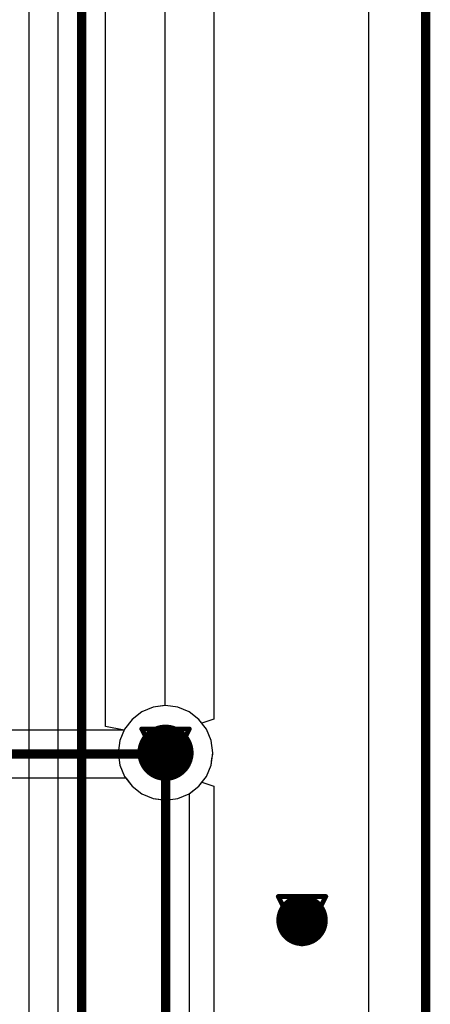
# Model space of a CAD drawing. Header units: millimetres. Extents: x 138 to 555, y 26 to 334.
# Tile 113 of 256: x 364.48 to 368.87, y 109.1 to 119.62. Entities that reach past the tile are written whole.
import ezdxf

# ---------------------------------------------------------------- set-up
doc = ezdxf.new("R2010")
doc.units = ezdxf.units.MM
for name, color, linetype in [('BottomLayer', 5, 'Continuous'), ('DrillDrawing', 1, 'Continuous'), ('KeepOutLayer', 6, 'Continuous'), ('Mechanical27', 56, 'Continuous'), ('Mechanical30', 56, 'Continuous'), ('MidLayer1', 16, 'Continuous'), ('MidLayer2', 76, 'Continuous'), ('MidLayer3', 90, 'Continuous'), ('MidLayer4', 156, 'Continuous'), ('MultiLayer', 9, 'Continuous'), ('TopLayer', 1, 'Continuous'), ('ViaHoleLayer', 16, 'Continuous')]:
    doc.layers.add(name, color=color, linetype=linetype)

msp = doc.modelspace()

# ---------------------------------------------------------------- linework, layer by layer
at = {"layer": 'BottomLayer'}
for p, q in [((368.209, 310.896), (368.209, 62.119)), ((365.4, 112.069), (365.4, 126.448)), ((364.587, 100.994), (364.587, 125.86)), ((364.891, 125.842), (364.891, 99.373)), ((365.911, 112.276), (365.79, 112.225)), ((366.042, 112.293), (365.911, 112.276)), ((366.173, 112.276), (366.042, 112.293)), ((366.294, 112.225), (366.173, 112.276)), ((365.79, 112.225), (365.685, 112.145)), ((366.399, 112.145), (366.294, 112.225)), ((365.6, 112.029), (365.4, 112.069)), ((365.685, 112.145), (365.605, 112.041)), ((366.479, 112.041), (366.399, 112.145)), ((365.605, 112.041), (365.6, 112.029)), ((366.529, 111.919), (366.479, 112.041)), ((366.546, 111.789), (366.529, 111.919)), ((366.529, 111.658), (366.546, 111.789)), ((366.479, 111.536), (366.529, 111.658)), ((366.399, 111.432), (366.479, 111.536)), ((366.297, 111.354), (366.399, 111.432)), ((366.297, 98.288), (366.297, 111.354))]:
    msp.add_line(p, q, dxfattribs=at)
at = {"layer": 'BottomLayer', "const_width": 0.1}
for points in [[(365.145, 99.267), (365.145, 126.882)], [(366.042, 98.288), (366.042, 111.789)]]:
    msp.add_lwpolyline(points, dxfattribs=at)
at = {"layer": 'BottomLayer'}
for points, const_width in [([(365.892, 111.789, 1), (366.192, 111.789, 1)], 0.3), ([(366.017, 111.789, 1), (366.067, 111.789, 1)], 0.05), ([(367.363, 110, 1), (367.638, 110, 1)], 0.275)]:
    msp.add_lwpolyline(points, format="xyb", close=True, dxfattribs=dict(at, const_width=const_width))
at = {"layer": 'DrillDrawing'}
for points, const_width in [([(368.82, 61.507), (368.82, 311.507)], 0.1), ([(365.788, 112.043), (366.296, 112.043)], 0.0508), ([(365.788, 112.043), (366.042, 111.535)], 0.0508), ([(366.042, 111.535), (366.296, 112.043)], 0.0508), ([(365.89, 111.941), (366.194, 111.941)], 0.0508), ([(365.89, 111.941), (366.042, 111.636)], 0.0508), ([(366.042, 111.636), (366.194, 111.941)], 0.0508), ([(367.246, 110.254), (367.754, 110.254)], 0.0508), ([(367.246, 110.254), (367.5, 109.746)], 0.0508), ([(367.5, 109.746), (367.754, 110.254)], 0.0508), ([(367.348, 110.152), (367.652, 110.152)], 0.0508), ([(367.348, 110.152), (367.5, 109.848)], 0.0508), ([(367.5, 109.848), (367.652, 110.152)], 0.0508)]:
    msp.add_lwpolyline(points, dxfattribs=dict(at, const_width=const_width))
at = {"layer": 'DrillDrawing', "const_width": 0.0254}
for points in [[(365.775, 112.043, 1), (365.801, 112.043, 1)], [(365.775, 112.043, 1), (365.801, 112.043, 1)], [(366.283, 112.043, 1), (366.309, 112.043, 1)], [(366.283, 112.043, 1), (366.309, 112.043, 1)], [(365.877, 111.941, 1), (365.902, 111.941, 1)], [(365.877, 111.941, 1), (365.902, 111.941, 1)], [(366.182, 111.941, 1), (366.207, 111.941, 1)], [(366.182, 111.941, 1), (366.207, 111.941, 1)], [(366.029, 111.636, 1), (366.055, 111.636, 1)], [(366.029, 111.636, 1), (366.055, 111.636, 1)], [(366.029, 111.535, 1), (366.055, 111.535, 1)], [(366.029, 111.535, 1), (366.055, 111.535, 1)], [(367.233, 110.254, 1), (367.259, 110.254, 1)], [(367.233, 110.254, 1), (367.259, 110.254, 1)], [(367.741, 110.254, 1), (367.767, 110.254, 1)], [(367.741, 110.254, 1), (367.767, 110.254, 1)], [(367.335, 110.152, 1), (367.36, 110.152, 1)], [(367.335, 110.152, 1), (367.36, 110.152, 1)], [(367.64, 110.152, 1), (367.665, 110.152, 1)], [(367.64, 110.152, 1), (367.665, 110.152, 1)], [(367.487, 109.848, 1), (367.513, 109.848, 1)], [(367.487, 109.848, 1), (367.513, 109.848, 1)], [(367.487, 109.746, 1), (367.513, 109.746, 1)], [(367.487, 109.746, 1), (367.513, 109.746, 1)]]:
    msp.add_lwpolyline(points, format="xyb", close=True, dxfattribs=at)
at = {"layer": 'KeepOutLayer', "const_width": 0.1}
msp.add_lwpolyline([(368.82, 61.507), (368.82, 311.507)], dxfattribs=at)
at = {"layer": 'Mechanical27', "const_width": 0.1}
msp.add_lwpolyline([(368.82, 61.507), (368.82, 311.507)], dxfattribs=at)
at = {"layer": 'Mechanical30', "const_width": 0.1}
msp.add_lwpolyline([(368.82, 61.507), (368.82, 311.507)], dxfattribs=at)
at = {"layer": 'MidLayer1'}
for p, q in [((366.034, 184.962), (366.034, 112.292)), ((365.911, 112.276), (365.79, 112.225)), ((366.034, 112.292), (365.911, 112.276)), ((365.79, 112.225), (365.685, 112.145)), ((365.685, 112.145), (365.605, 112.041)), ((365.605, 112.041), (365.555, 111.919)), ((365.555, 111.919), (365.538, 111.789)), ((365.538, 111.789), (365.555, 111.658)), ((365.555, 111.658), (365.605, 111.536)), ((365.605, 111.536), (365.685, 111.432)), ((365.685, 111.432), (365.79, 111.352)), ((365.79, 111.352), (365.911, 111.301)), ((365.911, 111.301), (366.034, 111.285)), ((366.034, 111.285), (366.034, 68.977))]:
    msp.add_line(p, q, dxfattribs=at)
for points, const_width in [([(365.892, 111.789, 1), (366.192, 111.789, 1)], 0.3), ([(367.363, 110, 1), (367.638, 110, 1)], 0.275)]:
    msp.add_lwpolyline(points, format="xyb", close=True, dxfattribs=dict(at, const_width=const_width))
at = {"layer": 'MidLayer2'}
for p, q in [((368.209, 310.896), (368.209, 62.119)), ((365.911, 112.276), (365.79, 112.225)), ((366.042, 112.293), (365.911, 112.276)), ((366.173, 112.276), (366.042, 112.293)), ((366.294, 112.225), (366.173, 112.276)), ((365.79, 112.225), (365.685, 112.145)), ((366.399, 112.145), (366.294, 112.225)), ((365.685, 112.145), (365.605, 112.041)), ((366.479, 112.041), (366.399, 112.145)), ((365.605, 112.041), (365.555, 111.919)), ((366.529, 111.919), (366.479, 112.041)), ((365.555, 111.919), (365.538, 111.789)), ((366.546, 111.789), (366.529, 111.919)), ((365.538, 111.789), (365.555, 111.658)), ((366.529, 111.658), (366.546, 111.789)), ((365.555, 111.658), (365.605, 111.536)), ((366.479, 111.536), (366.529, 111.658)), ((365.605, 111.536), (365.685, 111.432)), ((366.399, 111.432), (366.479, 111.536)), ((365.685, 111.432), (365.79, 111.352)), ((366.294, 111.352), (366.399, 111.432)), ((365.79, 111.352), (365.911, 111.301)), ((366.173, 111.301), (366.294, 111.352)), ((365.911, 111.301), (366.042, 111.284)), ((366.042, 111.284), (366.173, 111.301))]:
    msp.add_line(p, q, dxfattribs=at)
for points, const_width in [([(365.892, 111.789, 1), (366.192, 111.789, 1)], 0.3), ([(367.363, 110, 1), (367.638, 110, 1)], 0.275)]:
    msp.add_lwpolyline(points, format="xyb", close=True, dxfattribs=dict(at, const_width=const_width))
at = {"layer": 'MidLayer3'}
for p, q in [((368.209, 310.896), (368.209, 62.119)), ((365.911, 112.276), (365.79, 112.225)), ((366.042, 112.293), (365.911, 112.276)), ((366.173, 112.276), (366.042, 112.293)), ((366.294, 112.225), (366.173, 112.276)), ((365.79, 112.225), (365.685, 112.145)), ((366.399, 112.145), (366.294, 112.225)), ((365.685, 112.145), (365.605, 112.041)), ((366.479, 112.041), (366.399, 112.145)), ((365.605, 112.041), (365.555, 111.919)), ((366.529, 111.919), (366.479, 112.041)), ((365.555, 111.919), (365.538, 111.789)), ((366.546, 111.789), (366.529, 111.919)), ((365.538, 111.789), (365.555, 111.658)), ((366.529, 111.658), (366.546, 111.789)), ((365.555, 111.658), (365.605, 111.536)), ((366.479, 111.536), (366.529, 111.658)), ((365.605, 111.536), (365.685, 111.432)), ((366.399, 111.432), (366.479, 111.536)), ((365.685, 111.432), (365.79, 111.352)), ((366.294, 111.352), (366.399, 111.432)), ((365.79, 111.352), (365.911, 111.301)), ((366.173, 111.301), (366.294, 111.352)), ((365.911, 111.301), (366.042, 111.284)), ((366.042, 111.284), (366.173, 111.301))]:
    msp.add_line(p, q, dxfattribs=at)
for points, const_width in [([(365.892, 111.789, 1), (366.192, 111.789, 1)], 0.3), ([(367.363, 110, 1), (367.638, 110, 1)], 0.275)]:
    msp.add_lwpolyline(points, format="xyb", close=True, dxfattribs=dict(at, const_width=const_width))
at = {"layer": 'MidLayer4'}
for p, q in [((366.558, 214.489), (366.558, 112.147)), ((365.911, 112.276), (365.79, 112.225)), ((366.042, 112.293), (365.911, 112.276)), ((366.173, 112.276), (366.042, 112.293)), ((366.294, 112.225), (366.173, 112.276)), ((365.79, 112.225), (365.685, 112.145)), ((366.399, 112.145), (366.294, 112.225)), ((365.685, 112.145), (365.605, 112.041)), ((366.431, 112.103), (366.399, 112.145)), ((366.558, 112.147), (366.431, 112.103)), ((365.605, 112.041), (365.555, 111.919)), ((365.555, 111.919), (365.538, 111.789)), ((365.538, 111.789), (365.555, 111.658)), ((365.555, 111.658), (365.605, 111.536)), ((365.605, 111.536), (365.685, 111.432)), ((365.685, 111.432), (365.79, 111.352)), ((366.294, 111.352), (366.399, 111.432)), ((366.399, 111.432), (366.431, 111.474)), ((366.431, 111.474), (366.558, 111.431)), ((365.79, 111.352), (365.911, 111.301)), ((366.173, 111.301), (366.294, 111.352)), ((366.558, 111.431), (366.558, 68.402)), ((365.911, 111.301), (366.042, 111.284)), ((366.042, 111.284), (366.173, 111.301))]:
    msp.add_line(p, q, dxfattribs=at)
for points, const_width in [([(365.892, 111.789, 1), (366.192, 111.789, 1)], 0.3), ([(367.363, 110, 1), (367.638, 110, 1)], 0.275)]:
    msp.add_lwpolyline(points, format="xyb", close=True, dxfattribs=dict(at, const_width=const_width))
at = {"layer": 'MultiLayer'}
for points, const_width in [([(365.892, 111.789, 1), (366.192, 111.789, 1)], 0.3), ([(367.363, 110, 1), (367.638, 110, 1)], 0.275)]:
    msp.add_lwpolyline(points, format="xyb", close=True, dxfattribs=dict(at, const_width=const_width))
at = {"layer": 'TopLayer'}
for p, q in [((368.209, 310.896), (368.209, 62.119)), ((365.911, 112.276), (365.79, 112.225)), ((366.042, 112.293), (365.911, 112.276)), ((366.173, 112.276), (366.042, 112.293)), ((366.294, 112.225), (366.173, 112.276)), ((365.79, 112.225), (365.685, 112.145)), ((366.399, 112.145), (366.294, 112.225)), ((365.685, 112.145), (365.605, 112.041)), ((366.479, 112.041), (366.399, 112.145)), ((365.601, 112.029), (359.456, 112.029)), ((365.605, 112.041), (365.601, 112.029)), ((366.529, 111.919), (366.479, 112.041)), ((366.546, 111.789), (366.529, 111.919)), ((366.538, 111.723), (366.548, 111.774)), ((366.546, 111.785), (366.546, 111.789)), ((366.548, 111.774), (366.546, 111.785)), ((366.479, 111.536), (366.529, 111.658)), ((366.529, 111.658), (366.538, 111.723)), ((366.399, 111.432), (366.479, 111.536)), ((359.428, 111.52), (365.618, 111.52)), ((365.618, 111.52), (365.685, 111.432)), ((365.685, 111.432), (365.79, 111.352)), ((366.294, 111.352), (366.399, 111.432)), ((365.79, 111.352), (365.911, 111.301)), ((366.173, 111.301), (366.294, 111.352)), ((365.911, 111.301), (366.042, 111.284)), ((366.042, 111.284), (366.173, 111.301))]:
    msp.add_line(p, q, dxfattribs=at)
for points, const_width in [([(365.892, 111.789, 1), (366.192, 111.789, 1)], 0.3), ([(366.268, 111.774, 1), (366.318, 111.774, 1)], 0.05), ([(367.363, 110, 1), (367.638, 110, 1)], 0.275)]:
    msp.add_lwpolyline(points, format="xyb", close=True, dxfattribs=dict(at, const_width=const_width))
at = {"layer": 'TopLayer', "const_width": 0.1}
msp.add_lwpolyline([(355.003, 111.774), (366.293, 111.774)], dxfattribs=at)
at = {"layer": 'ViaHoleLayer', "const_width": 0.15}
for points in [[(365.967, 111.789, 1), (366.117, 111.789, 1)], [(367.425, 110, 1), (367.575, 110, 1)]]:
    msp.add_lwpolyline(points, format="xyb", close=True, dxfattribs=at)

doc.saveas('drawing.dxf')
